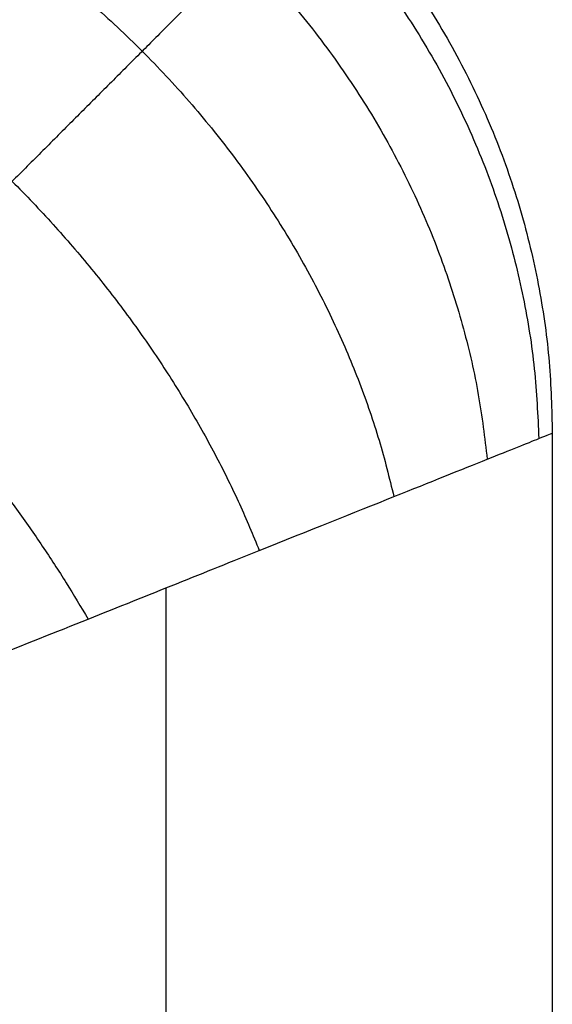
# Model space of a CAD drawing. Header units: millimetres. Extents: x 11469 to 14469, y -17491 to -14491.
# Tile 9 of 88: x 12372 to 12393, y -17422 to -17385. Entities that reach past the tile are written whole.
import ezdxf

# ---------------------------------------------------------------- set-up
doc = ezdxf.new("R2010")
doc.units = ezdxf.units.MM
doc.layers.add('compo7', color=7, linetype='Continuous', true_color=0x000000)

msp = doc.modelspace()

# ---------------------------------------------------------------- linework, layer by layer
at = {"layer": 'compo7'}
for points, weights in [([(12362.553, -17370.714, -50), (12392.553, -17370.714, -50), (12392.553, -17400.714, -50)], [1, 0.707106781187, 1]), ([(12362.553, -17370.714, -750), (12392.553, -17370.714, -750), (12392.553, -17400.714, -750)], [1, 0.707106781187, 1]), ([(12362.553, -17370.714, -400), (12392.553, -17370.714, -400), (12392.553, -17400.714, -400)], [1, 0.707106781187, 1]), ([(12362.349, -17371.226, -42.864), (12391.45, -17371.817, -38.752), (12392.041, -17400.919, -42.864)], [1, 0.714264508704, 1]), ([(12361.566, -17373.181, -34.488), (12387.582, -17375.685, -26.814), (12390.086, -17401.701, -34.488)], [1, 0.740352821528, 1]), ([(12360.152, -17376.717, -26.246), (12381.689, -17381.578, -17.243), (12386.55, -17403.115, -26.246)], [1, 0.782853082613, 1]), ([(12358.111, -17381.819, -18.581), (12374.842, -17388.425, -10.403), (12381.448, -17405.156, -18.581)], [1, 0.835128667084, 1]), ([(12355.516, -17388.308, -11.924), (12367.822, -17395.445, -5.849), (12374.959, -17407.752, -11.924)], [1, 0.888807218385, 1])]:
    msp.add_rational_spline(points, weights, degree=2, dxfattribs=at)
msp.add_rational_spline([(12383.766, -17379.501, -50), (12383.767, -17379.5, -47.011), (12383.282, -17379.985, -40.371), (12380.964, -17382.303, -30.683), (12377.039, -17386.228, -21.749), (12372.05, -17391.217, -14.406), (12367.389, -17395.878, -9.708), (12363.468, -17399.799, -6.682), (12360.448, -17402.819, -4.774), (12357.424, -17405.843, -3.227), (12354.942, -17408.325, -2.222), (12353.049, -17410.218, -1.591), (12351.124, -17412.143, -1.07), (12347.976, -17415.291, -0.438), (12344.639, -17418.628, -0.071), (12342.553, -17420.714)], [0.853553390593, 0.853551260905, 0.856311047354, 0.869556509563, 0.891702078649, 0.918492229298, 0.940825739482, 0.957180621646, 0.968430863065, 0.978144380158, 0.984686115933, 0.988906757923, 0.991508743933, 0.993769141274, 0.995046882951, 0.995628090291], degree=3, knots=[0, 0, 0, 0, 2.873393, 6.409019, 10.27234, 14.489611, 19.030475, 21.417407, 23.804339, 26.240684, 28.677029, 29.734122, 30.791215, 31.848308, 32.905402, 32.905402, 32.905402, 32.905402], dxfattribs=at)
msp.add_open_spline([(12342.553, -17420.714), (12345.553, -17419.534, -0.006), (12350.303, -17417.641, -0.498), (12354.724, -17415.855, -1.464), (12357.397, -17414.773, -2.238), (12360.014, -17413.729, -3.11), (12363.408, -17412.384, -4.482), (12367.397, -17410.775, -6.531), (12371.272, -17409.222, -8.983), (12376.111, -17407.293, -12.716), (12381.46, -17405.15, -18.142), (12386.622, -17403.087, -25.794), (12390.231, -17401.643, -34.089), (12392.166, -17400.868, -42.263), (12392.554, -17400.714, -47.606), (12392.553, -17400.714, -50)], degree=3, knots=[-32.905402, -32.905402, -32.905402, -32.905402, -31.848308, -30.791215, -29.734122, -28.677029, -26.240684, -23.804339, -21.417407, -19.030475, -14.489611, -10.27234, -6.409019, -2.873393, 0, 0, 0, 0], dxfattribs=at)
for points in [[(12392.553, -17400.714, -750), (12392.553, -17430.714, -750), (12392.553, -17460.714, -750)], [(12392.553, -17400.714, -750), (12392.553, -17400.714, -400), (12392.553, -17400.714, -50)], [(12392.553, -17400.714, -50), (12392.553, -17430.714, -50), (12392.553, -17460.714, -50)], [(12392.553, -17400.714, -375), (12392.553, -17430.714, -375), (12392.553, -17460.714, -375)], [(12377.909, -17406.573, -14.645), (12377.909, -17430.714, -14.645), (12377.909, -17454.855, -14.645)]]:
    msp.add_open_spline(points, degree=2, dxfattribs=at)

doc.saveas('drawing.dxf')
